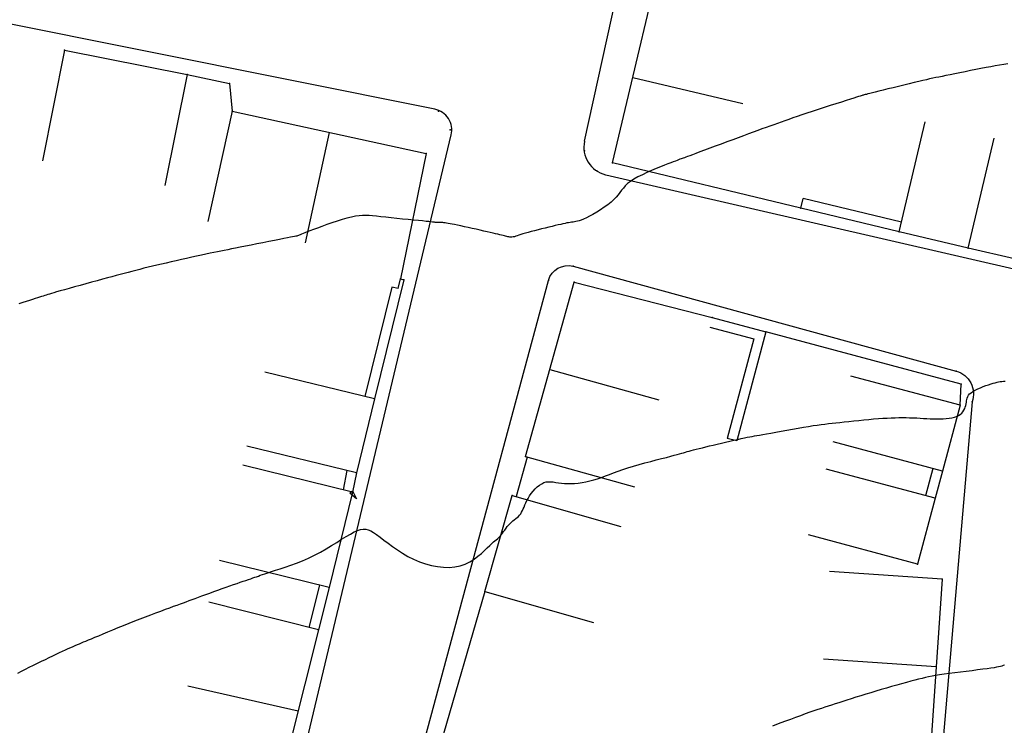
# Model space of a CAD drawing. Header units: millimetres. Extents: x 196436 to 199900, y 8705373 to 8708636.
# Tile 69 of 241: x 197823 to 197892, y 8706442 to 8706491. Entities that reach past the tile are written whole.
import ezdxf

# ---------------------------------------------------------------- set-up
doc = ezdxf.new("R2010")
doc.units = ezdxf.units.MM
doc.header["$LTSCALE"] = 5
for name, color, linetype in [('$CURVAS1', 30, 'Continuous'), ('$CURVAS2', 40, 'Continuous'), ('CASA', 6, 'Continuous'), ('CERCA', 3, 'CERCA_LINE'), ('MEIO-FIO', 7, 'Continuous'), ('MURO', 9, 'Continuous')]:
    doc.layers.add(name, color=color, linetype=linetype)
doc.linetypes.add('CERCA_LINE', pattern='A,0.5,-0.2,["X",Standard,S=0.1,R=0,X=-0.1,Y=-0.05],-0.25', length=0.95)

# ---------------------------------------------------------------- blocks, each defined once
blk = doc.blocks.new('C')
at = {"layer": 'CASA'}
blk.add_lwpolyline([(0, 0), (0, 8)], dxfattribs=at)

msp = doc.modelspace()

# ---------------------------------------------------------------- linework, layer by layer
at = {"layer": '$CURVAS1'}
for points in [[(197822.39, 8706445.197, 705), (197822.65, 8706445.334, 705), (197822.921, 8706445.473, 705), (197823.2, 8706445.615, 705), (197823.485, 8706445.758, 705), (197823.771, 8706445.899, 705), (197824.056, 8706446.039, 705), (197824.336, 8706446.174, 705), (197824.608, 8706446.305, 705), (197824.867, 8706446.428, 705), (197825.112, 8706446.545, 705), (197825.342, 8706446.653, 705), (197825.558, 8706446.755, 705), (197825.761, 8706446.849, 705), (197825.951, 8706446.936, 705), (197826.13, 8706447.017, 705), (197826.296, 8706447.092, 705), (197826.453, 8706447.161, 705), (197826.6, 8706447.224, 705), (197826.743, 8706447.285, 705), (197826.888, 8706447.346, 705), (197827.041, 8706447.409, 705), (197827.206, 8706447.477, 705), (197827.392, 8706447.553, 705), (197827.602, 8706447.639, 705), (197827.843, 8706447.739, 705), (197828.119, 8706447.854, 705), (197828.427, 8706447.983, 705), (197828.762, 8706448.122, 705), (197829.118, 8706448.27, 705), (197829.491, 8706448.424, 705), (197829.876, 8706448.581, 705), (197830.267, 8706448.739, 705), (197830.659, 8706448.896, 705), (197831.048, 8706449.048, 705), (197831.43, 8706449.196, 705), (197831.803, 8706449.337, 705), (197832.163, 8706449.472, 705), (197832.506, 8706449.6, 705), (197832.831, 8706449.72, 705), (197833.134, 8706449.831, 705), (197833.412, 8706449.933, 705), (197833.663, 8706450.024, 705), (197833.892, 8706450.108, 705), (197834.106, 8706450.185, 705), (197834.311, 8706450.26, 705), (197834.513, 8706450.333, 705), (197834.718, 8706450.408, 705), (197834.934, 8706450.487, 705), (197835.165, 8706450.571, 705), (197835.418, 8706450.664, 705), (197835.687, 8706450.763, 705), (197835.97, 8706450.866, 705), (197836.261, 8706450.972, 705), (197836.554, 8706451.078, 705), (197836.846, 8706451.183, 705), (197837.131, 8706451.285, 705), (197837.404, 8706451.382, 705), (197837.661, 8706451.472, 705), (197837.902, 8706451.556, 705), (197838.127, 8706451.633, 705), (197838.336, 8706451.704, 705), (197838.529, 8706451.769, 705), (197838.707, 8706451.83, 705), (197838.87, 8706451.886, 705), (197839.019, 8706451.937, 705), (197839.154, 8706451.985, 705), (197839.282, 8706452.031, 705), (197839.411, 8706452.077, 705), (197839.548, 8706452.126, 705), (197839.702, 8706452.179, 705), (197839.879, 8706452.239, 705), (197840.087, 8706452.308, 705), (197840.334, 8706452.388, 705), (197840.626, 8706452.48, 705), (197840.957, 8706452.587, 705), (197841.32, 8706452.708, 705), (197841.71, 8706452.843, 705), (197842.118, 8706452.994, 705), (197842.538, 8706453.162, 705), (197842.963, 8706453.346, 705), (197843.386, 8706453.547, 705), (197843.8, 8706453.765, 705), (197844.202, 8706453.994, 705), (197844.59, 8706454.227, 705), (197844.959, 8706454.456, 705), (197845.307, 8706454.674, 705), (197845.631, 8706454.875, 705), (197845.927, 8706455.051, 705), (197846.193, 8706455.195, 705), (197846.428, 8706455.3, 705), (197846.636, 8706455.368, 705), (197846.827, 8706455.397, 705), (197847.008, 8706455.39, 705), (197847.186, 8706455.346, 705), (197847.369, 8706455.267, 705), (197847.566, 8706455.153, 705), (197847.783, 8706455.006, 705), (197848.027, 8706454.826, 705), (197848.297, 8706454.62, 705), (197848.593, 8706454.396, 705), (197848.913, 8706454.161, 705), (197849.255, 8706453.923, 705), (197849.617, 8706453.69, 705), (197849.998, 8706453.468, 705), (197850.396, 8706453.265, 705), (197850.809, 8706453.088, 705), (197851.232, 8706452.94, 705), (197851.661, 8706452.824, 705), (197852.089, 8706452.742, 705), (197852.512, 8706452.697, 705), (197852.925, 8706452.69, 705), (197853.323, 8706452.725, 705), (197853.699, 8706452.804, 705), (197854.05, 8706452.926, 705), (197854.376, 8706453.085, 705), (197854.675, 8706453.27, 705), (197854.949, 8706453.472, 705), (197855.197, 8706453.68, 705), (197855.419, 8706453.884, 705), (197855.615, 8706454.075, 705), (197855.785, 8706454.242, 705), (197855.931, 8706454.379, 705), (197856.054, 8706454.488, 705), (197856.159, 8706454.576, 705), (197856.249, 8706454.649, 705), (197856.329, 8706454.713, 705), (197856.401, 8706454.775, 705), (197856.47, 8706454.84, 705), (197856.539, 8706454.915, 705), (197856.612, 8706455.005, 705), (197856.688, 8706455.106, 705), (197856.768, 8706455.217, 705), (197856.852, 8706455.334, 705), (197856.939, 8706455.453, 705), (197857.03, 8706455.571, 705), (197857.124, 8706455.685, 705), (197857.222, 8706455.792, 705), (197857.323, 8706455.888, 705), (197857.425, 8706455.976, 705), (197857.528, 8706456.059, 705), (197857.628, 8706456.138, 705), (197857.725, 8706456.218, 705), (197857.817, 8706456.3, 705), (197857.902, 8706456.387, 705), (197857.978, 8706456.482, 705), (197858.044, 8706456.588, 705), (197858.103, 8706456.703, 705), (197858.158, 8706456.828, 705), (197858.213, 8706456.962, 705), (197858.272, 8706457.105, 705), (197858.337, 8706457.255, 705), (197858.412, 8706457.412, 705), (197858.5, 8706457.575, 705), (197858.605, 8706457.744, 705), (197858.724, 8706457.914, 705), (197858.856, 8706458.08, 705), (197858.999, 8706458.238, 705), (197859.149, 8706458.382, 705), (197859.305, 8706458.509, 705), (197859.465, 8706458.613, 705), (197859.626, 8706458.689, 705), (197859.788, 8706458.735, 705), (197859.95, 8706458.754, 705), (197860.116, 8706458.752, 705), (197860.287, 8706458.735, 705), (197860.466, 8706458.708, 705), (197860.655, 8706458.677, 705), (197860.855, 8706458.647, 705), (197861.069, 8706458.625, 705), (197861.298, 8706458.615, 705), (197861.54, 8706458.617, 705), (197861.794, 8706458.632, 705), (197862.056, 8706458.659, 705), (197862.325, 8706458.698, 705), (197862.598, 8706458.749, 705), (197862.872, 8706458.811, 705), (197863.147, 8706458.884, 705), (197863.419, 8706458.967, 705), (197863.692, 8706459.06, 705), (197863.97, 8706459.161, 705), (197864.256, 8706459.269, 705), (197864.556, 8706459.381, 705), (197864.871, 8706459.498, 705), (197865.207, 8706459.616, 705), (197865.567, 8706459.735, 705), (197865.953, 8706459.854, 705), (197866.357, 8706459.97, 705), (197866.768, 8706460.084, 705), (197867.178, 8706460.192, 705), (197867.575, 8706460.295, 705), (197867.951, 8706460.39, 705), (197868.294, 8706460.477, 705), (197868.595, 8706460.553, 705), (197868.847, 8706460.62, 705), (197869.055, 8706460.676, 705), (197869.229, 8706460.725, 705), (197869.378, 8706460.769, 705), (197869.51, 8706460.808, 705), (197869.634, 8706460.845, 705), (197869.76, 8706460.882, 705), (197869.895, 8706460.92, 705), (197870.048, 8706460.962, 705), (197870.22, 8706461.007, 705), (197870.409, 8706461.055, 705), (197870.616, 8706461.106, 705), (197870.84, 8706461.161, 705), (197871.08, 8706461.219, 705), (197871.336, 8706461.281, 705), (197871.607, 8706461.346, 705), (197871.892, 8706461.414, 705), (197872.186, 8706461.484, 705), (197872.484, 8706461.555, 705), (197872.779, 8706461.624, 705), (197873.066, 8706461.69, 705), (197873.338, 8706461.752, 705), (197873.591, 8706461.808, 705), (197873.818, 8706461.857, 705), (197874.016, 8706461.897, 705), (197874.193, 8706461.931, 705), (197874.359, 8706461.961, 705), (197874.524, 8706461.989, 705), (197874.698, 8706462.018, 705), (197874.892, 8706462.05, 705), (197875.115, 8706462.088, 705), (197875.378, 8706462.134, 705), (197875.688, 8706462.189, 705), (197876.038, 8706462.253, 705), (197876.415, 8706462.323, 705), (197876.811, 8706462.395, 705), (197877.213, 8706462.469, 705), (197877.611, 8706462.54, 705), (197877.995, 8706462.608, 705), (197878.353, 8706462.668, 705), (197878.677, 8706462.72, 705), (197878.974, 8706462.764, 705), (197879.249, 8706462.803, 705), (197879.51, 8706462.836, 705), (197879.767, 8706462.866, 705), (197880.025, 8706462.895, 705), (197880.292, 8706462.924, 705), (197880.577, 8706462.954, 705), (197880.885, 8706462.987, 705), (197881.213, 8706463.021, 705), (197881.555, 8706463.057, 705), (197881.906, 8706463.093, 705), (197882.26, 8706463.128, 705), (197882.613, 8706463.162, 705), (197882.96, 8706463.193, 705), (197883.293, 8706463.22, 705), (197883.611, 8706463.243, 705), (197883.913, 8706463.261, 705), (197884.201, 8706463.275, 705), (197884.478, 8706463.285, 705), (197884.745, 8706463.291, 705), (197885.004, 8706463.293, 705), (197885.259, 8706463.291, 705), (197885.509, 8706463.285, 705), (197885.758, 8706463.276, 705), (197886.005, 8706463.264, 705), (197886.251, 8706463.251, 705), (197886.494, 8706463.237, 705), (197886.734, 8706463.225, 705), (197886.971, 8706463.213, 705), (197887.206, 8706463.205, 705), (197887.437, 8706463.201, 705), (197887.664, 8706463.201, 705), (197887.886, 8706463.208, 705), (197888.099, 8706463.221, 705), (197888.303, 8706463.243, 705), (197888.494, 8706463.275, 705), (197888.671, 8706463.316, 705), (197888.831, 8706463.369, 705), (197888.972, 8706463.435, 705), (197889.094, 8706463.514, 705), (197889.196, 8706463.605, 705), (197889.281, 8706463.705, 705), (197889.35, 8706463.811, 705), (197889.405, 8706463.923, 705), (197889.448, 8706464.037, 705), (197889.481, 8706464.151, 705), (197889.505, 8706464.264, 705), (197889.522, 8706464.373, 705), (197889.537, 8706464.478, 705), (197889.555, 8706464.579, 705), (197889.58, 8706464.678, 705), (197889.618, 8706464.775, 705), (197889.673, 8706464.869, 705), (197889.75, 8706464.962, 705), (197889.854, 8706465.054, 705), (197889.988, 8706465.145, 705), (197890.148, 8706465.234, 705), (197890.326, 8706465.321, 705), (197890.516, 8706465.403, 705), (197890.712, 8706465.481, 705), (197890.907, 8706465.553, 705), (197891.096, 8706465.618, 705), (197891.27, 8706465.674, 705), (197891.426, 8706465.722, 705), (197891.565, 8706465.761, 705), (197891.691, 8706465.793, 705), (197891.808, 8706465.818, 705), (197891.92, 8706465.837, 705), (197892.029, 8706465.85, 705), (197892.141, 8706465.859, 705), (197892.258, 8706465.864, 705)], [(197846.095, 8706458.067, 705), (197846.353, 8706457.531, 705), (197845.878, 8706457.943, 705), (197846.055, 8706458.088, 705), (197846.095, 8706458.067, 705)]]:
    msp.add_polyline3d(points, dxfattribs=at)
at = {"layer": '$CURVAS2'}
for points in [[(197892.448, 8706488.334, 704), (197892.163, 8706488.287, 704), (197891.87, 8706488.237, 704), (197891.567, 8706488.184, 704), (197891.249, 8706488.127, 704), (197890.913, 8706488.064, 704), (197890.557, 8706487.997, 704), (197890.187, 8706487.925, 704), (197889.811, 8706487.85, 704), (197889.434, 8706487.775, 704), (197889.065, 8706487.701, 704), (197888.712, 8706487.629, 704), (197888.381, 8706487.562, 704), (197888.08, 8706487.501, 704), (197887.814, 8706487.447, 704), (197887.575, 8706487.399, 704), (197887.353, 8706487.353, 704), (197887.139, 8706487.308, 704), (197886.921, 8706487.261, 704), (197886.691, 8706487.21, 704), (197886.439, 8706487.152, 704), (197886.153, 8706487.085, 704), (197885.829, 8706487.008, 704), (197885.473, 8706486.922, 704), (197885.098, 8706486.83, 704), (197884.714, 8706486.736, 704), (197884.334, 8706486.642, 704), (197883.969, 8706486.551, 704), (197883.631, 8706486.467, 704), (197883.33, 8706486.392, 704), (197883.076, 8706486.329, 704), (197882.867, 8706486.277, 704), (197882.696, 8706486.235, 704), (197882.559, 8706486.2, 704), (197882.45, 8706486.173, 704), (197882.365, 8706486.152, 704), (197882.296, 8706486.134, 704), (197882.24, 8706486.119, 704), (197882.191, 8706486.106, 704), (197882.14, 8706486.091, 704), (197882.078, 8706486.073, 704), (197881.998, 8706486.048, 704), (197881.891, 8706486.014, 704), (197881.748, 8706485.969, 704), (197881.561, 8706485.909, 704), (197881.321, 8706485.832, 704), (197881.023, 8706485.737, 704), (197880.676, 8706485.626, 704), (197880.292, 8706485.502, 704), (197879.882, 8706485.371, 704), (197879.459, 8706485.234, 704), (197879.034, 8706485.097, 704), (197878.62, 8706484.962, 704), (197878.229, 8706484.833, 704), (197877.87, 8706484.714, 704), (197877.54, 8706484.604, 704), (197877.234, 8706484.5, 704), (197876.948, 8706484.401, 704), (197876.675, 8706484.306, 704), (197876.411, 8706484.213, 704), (197876.151, 8706484.12, 704), (197875.889, 8706484.026, 704), (197875.621, 8706483.929, 704), (197875.344, 8706483.827, 704), (197875.055, 8706483.722, 704), (197874.754, 8706483.611, 704), (197874.438, 8706483.494, 704), (197874.104, 8706483.371, 704), (197873.752, 8706483.24, 704), (197873.377, 8706483.101, 704), (197872.982, 8706482.955, 704), (197872.572, 8706482.803, 704), (197872.159, 8706482.649, 704), (197871.751, 8706482.498, 704), (197871.359, 8706482.352, 704), (197870.991, 8706482.215, 704), (197870.658, 8706482.092, 704), (197870.369, 8706481.985, 704), (197870.131, 8706481.897, 704), (197869.94, 8706481.826, 704), (197869.787, 8706481.769, 704), (197869.665, 8706481.724, 704), (197869.566, 8706481.688, 704), (197869.483, 8706481.658, 704), (197869.408, 8706481.631, 704), (197869.333, 8706481.603, 704), (197869.252, 8706481.574, 704), (197869.159, 8706481.54, 704), (197869.052, 8706481.5, 704), (197868.925, 8706481.452, 704), (197868.776, 8706481.395, 704), (197868.599, 8706481.327, 704), (197868.392, 8706481.246, 704), (197868.15, 8706481.15, 704), (197867.872, 8706481.039, 704), (197867.565, 8706480.914, 704), (197867.242, 8706480.778, 704), (197866.913, 8706480.633, 704), (197866.588, 8706480.48, 704), (197866.279, 8706480.324, 704), (197865.996, 8706480.165, 704), (197865.75, 8706480.007, 704), (197865.549, 8706479.851, 704), (197865.384, 8706479.696, 704), (197865.246, 8706479.541, 704), (197865.124, 8706479.385, 704), (197865.006, 8706479.227, 704), (197864.883, 8706479.064, 704), (197864.743, 8706478.897, 704), (197864.575, 8706478.724, 704), (197864.373, 8706478.543, 704), (197864.141, 8706478.36, 704), (197863.889, 8706478.177, 704), (197863.625, 8706478, 704), (197863.357, 8706477.832, 704), (197863.096, 8706477.677, 704), (197862.849, 8706477.54, 704), (197862.626, 8706477.425, 704), (197862.432, 8706477.335, 704), (197862.266, 8706477.268, 704), (197862.123, 8706477.219, 704), (197861.998, 8706477.185, 704), (197861.886, 8706477.162, 704), (197861.784, 8706477.147, 704), (197861.685, 8706477.136, 704), (197861.586, 8706477.124, 704), (197861.482, 8706477.109, 704), (197861.371, 8706477.089, 704), (197861.25, 8706477.066, 704), (197861.117, 8706477.038, 704), (197860.971, 8706477.006, 704), (197860.808, 8706476.969, 704), (197860.628, 8706476.926, 704), (197860.427, 8706476.879, 704), (197860.205, 8706476.827, 704), (197859.966, 8706476.77, 704), (197859.716, 8706476.711, 704), (197859.461, 8706476.649, 704), (197859.207, 8706476.586, 704), (197858.959, 8706476.522, 704), (197858.724, 8706476.46, 704), (197858.507, 8706476.4, 704), (197858.313, 8706476.343, 704), (197858.14, 8706476.289, 704), (197857.987, 8706476.24, 704), (197857.852, 8706476.195, 704), (197857.732, 8706476.156, 704), (197857.625, 8706476.124, 704), (197857.53, 8706476.098, 704), (197857.443, 8706476.079, 704), (197857.363, 8706476.069, 704), (197857.288, 8706476.065, 704), (197857.216, 8706476.068, 704), (197857.144, 8706476.077, 704), (197857.071, 8706476.09, 704), (197856.995, 8706476.108, 704), (197856.913, 8706476.128, 704), (197856.825, 8706476.151, 704), (197856.727, 8706476.176, 704), (197856.618, 8706476.203, 704), (197856.495, 8706476.233, 704), (197856.357, 8706476.266, 704), (197856.201, 8706476.303, 704), (197856.026, 8706476.343, 704), (197855.829, 8706476.389, 704), (197855.608, 8706476.44, 704), (197855.363, 8706476.496, 704), (197855.099, 8706476.556, 704), (197854.823, 8706476.619, 704), (197854.542, 8706476.682, 704), (197854.263, 8706476.745, 704), (197853.993, 8706476.804, 704), (197853.739, 8706476.86, 704), (197853.508, 8706476.91, 704), (197853.305, 8706476.952, 704), (197853.129, 8706476.988, 704), (197852.977, 8706477.017, 704), (197852.845, 8706477.04, 704), (197852.731, 8706477.059, 704), (197852.631, 8706477.073, 704), (197852.543, 8706477.084, 704), (197852.462, 8706477.091, 704), (197852.387, 8706477.097, 704), (197852.317, 8706477.1, 704), (197852.251, 8706477.102, 704), (197852.19, 8706477.103, 704), (197852.132, 8706477.104, 704), (197852.078, 8706477.104, 704), (197852.027, 8706477.105, 704), (197851.979, 8706477.107, 704), (197851.933, 8706477.11, 704), (197851.882, 8706477.115, 704), (197851.818, 8706477.122, 704), (197851.734, 8706477.132, 704), (197851.622, 8706477.145, 704), (197851.474, 8706477.162, 704), (197851.282, 8706477.183, 704), (197851.039, 8706477.208, 704), (197850.74, 8706477.238, 704), (197850.395, 8706477.272, 704), (197850.018, 8706477.309, 704), (197849.619, 8706477.348, 704), (197849.214, 8706477.388, 704), (197848.814, 8706477.429, 704), (197848.433, 8706477.468, 704), (197848.083, 8706477.506, 704), (197847.773, 8706477.541, 704), (197847.498, 8706477.571, 704), (197847.247, 8706477.592, 704), (197847.009, 8706477.603, 704), (197846.776, 8706477.601, 704), (197846.536, 8706477.583, 704), (197846.279, 8706477.547, 704), (197845.996, 8706477.489, 704), (197845.68, 8706477.41, 704), (197845.337, 8706477.311, 704), (197844.978, 8706477.199, 704), (197844.613, 8706477.078, 704), (197844.253, 8706476.953, 704), (197843.908, 8706476.829, 704), (197843.589, 8706476.71, 704), (197843.305, 8706476.603, 704), (197843.065, 8706476.51, 704), (197842.867, 8706476.431, 704), (197842.704, 8706476.366, 704), (197842.571, 8706476.311, 704), (197842.464, 8706476.267, 704), (197842.378, 8706476.231, 704), (197842.306, 8706476.202, 704), (197842.244, 8706476.178, 704), (197842.186, 8706476.159, 704), (197842.125, 8706476.142, 704), (197842.052, 8706476.125, 704), (197841.959, 8706476.105, 704), (197841.837, 8706476.081, 704), (197841.679, 8706476.051, 704), (197841.477, 8706476.013, 704), (197841.222, 8706475.963, 704), (197840.909, 8706475.902, 704), (197840.548, 8706475.83, 704), (197840.153, 8706475.752, 704), (197839.737, 8706475.669, 704), (197839.313, 8706475.584, 704), (197838.894, 8706475.5, 704), (197838.494, 8706475.421, 704), (197838.126, 8706475.348, 704), (197837.799, 8706475.283, 704), (197837.508, 8706475.226, 704), (197837.243, 8706475.174, 704), (197836.996, 8706475.125, 704), (197836.757, 8706475.078, 704), (197836.517, 8706475.029, 704), (197836.267, 8706474.978, 704), (197835.998, 8706474.922, 704), (197835.702, 8706474.859, 704), (197835.382, 8706474.79, 704), (197835.044, 8706474.716, 704), (197834.691, 8706474.639, 704), (197834.33, 8706474.559, 704), (197833.965, 8706474.477, 704), (197833.6, 8706474.395, 704), (197833.242, 8706474.314, 704), (197832.893, 8706474.234, 704), (197832.555, 8706474.156, 704), (197832.227, 8706474.079, 704), (197831.909, 8706474.004, 704), (197831.601, 8706473.929, 704), (197831.302, 8706473.857, 704), (197831.012, 8706473.785, 704), (197830.73, 8706473.714, 704), (197830.457, 8706473.644, 704), (197830.187, 8706473.573, 704), (197829.916, 8706473.501, 704), (197829.639, 8706473.426, 704), (197829.351, 8706473.348, 704), (197829.047, 8706473.265, 704), (197828.723, 8706473.176, 704), (197828.374, 8706473.08, 704), (197827.997, 8706472.976, 704), (197827.6, 8706472.867, 704), (197827.194, 8706472.756, 704), (197826.788, 8706472.644, 704), (197826.394, 8706472.536, 704), (197826.022, 8706472.433, 704), (197825.681, 8706472.338, 704), (197825.383, 8706472.254, 704), (197825.134, 8706472.183, 704), (197824.93, 8706472.124, 704), (197824.762, 8706472.074, 704), (197824.623, 8706472.032, 704), (197824.503, 8706471.995, 704), (197824.396, 8706471.96, 704), (197824.292, 8706471.927, 704), (197824.184, 8706471.892, 704), (197824.065, 8706471.853, 704), (197823.931, 8706471.81, 704), (197823.781, 8706471.763, 704), (197823.613, 8706471.71, 704), (197823.426, 8706471.65, 704), (197823.218, 8706471.584, 704), (197822.986, 8706471.51, 704), (197822.73, 8706471.428, 704), (197822.449, 8706471.338, 704)], [(197892.228, 8706445.778, 706), (197892.132, 8706445.74, 706), (197892.035, 8706445.706, 706), (197891.928, 8706445.674, 706), (197891.806, 8706445.644, 706), (197891.659, 8706445.615, 706), (197891.48, 8706445.584, 706), (197891.261, 8706445.55, 706), (197890.995, 8706445.513, 706), (197890.677, 8706445.472, 706), (197890.317, 8706445.426, 706), (197889.926, 8706445.377, 706), (197889.517, 8706445.326, 706), (197889.102, 8706445.274, 706), (197888.695, 8706445.221, 706), (197888.306, 8706445.17, 706), (197887.948, 8706445.121, 706), (197887.631, 8706445.074, 706), (197887.349, 8706445.028, 706), (197887.092, 8706444.982, 706), (197886.852, 8706444.935, 706), (197886.62, 8706444.885, 706), (197886.386, 8706444.83, 706), (197886.142, 8706444.769, 706), (197885.879, 8706444.701, 706), (197885.589, 8706444.624, 706), (197885.275, 8706444.54, 706), (197884.942, 8706444.448, 706), (197884.592, 8706444.351, 706), (197884.231, 8706444.25, 706), (197883.863, 8706444.144, 706), (197883.491, 8706444.036, 706), (197883.12, 8706443.927, 706), (197882.754, 8706443.816, 706), (197882.395, 8706443.706, 706), (197882.045, 8706443.598, 706), (197881.706, 8706443.491, 706), (197881.378, 8706443.388, 706), (197881.066, 8706443.288, 706), (197880.769, 8706443.194, 706), (197880.49, 8706443.105, 706), (197880.229, 8706443.022, 706), (197879.982, 8706442.944, 706), (197879.743, 8706442.867, 706), (197879.504, 8706442.79, 706), (197879.262, 8706442.71, 706), (197879.008, 8706442.625, 706), (197878.737, 8706442.532, 706), (197878.444, 8706442.429, 706), (197878.123, 8706442.314, 706), (197877.782, 8706442.191, 706), (197877.43, 8706442.062, 706), (197877.074, 8706441.931, 706), (197876.724, 8706441.801, 706), (197876.387, 8706441.676, 706), (197876.074, 8706441.56, 706), (197875.791, 8706441.456, 706)]]:
    msp.add_polyline3d(points, dxfattribs=at)
at = {"layer": 'CASA'}
for points in [[(197864.487, 8706481.33), (197868.738, 8706499.337)], [(197825.701, 8706489.308), (197824.128, 8706481.464)], [(197825.701, 8706489.308), (197834.363, 8706487.57)], [(197834.363, 8706487.57), (197832.791, 8706479.727)], [(197834.363, 8706487.57), (197837.357, 8706486.943)], [(197837.357, 8706486.943), (197837.553, 8706484.977)], [(197837.553, 8706484.977), (197835.846, 8706477.161)], [(197837.553, 8706484.977), (197851.29, 8706481.976)], [(197884.763, 8706476.44), (197886.606, 8706484.225)], [(197844.422, 8706483.477), (197842.715, 8706475.661)], [(197889.64, 8706475.286), (197891.482, 8706483.071)], [(197851.29, 8706481.976), (197849.464, 8706473.11)], [(197877.809, 8706478.119), (197864.487, 8706481.33)], [(197889.64, 8706475.286), (197884.763, 8706476.44)], [(197892.933, 8706474.534), (197889.64, 8706475.286)], [(197858.329, 8706460.542), (197861.767, 8706472.867)], [(197861.767, 8706472.867), (197871.536, 8706470.379)], [(197847.631, 8706464.608), (197839.858, 8706466.499)], [(197860.048, 8706466.705), (197867.754, 8706464.555)], [(197889.075, 8706464.159), (197881.346, 8706466.223)], [(197847.631, 8706464.608), (197846.357, 8706459.37)], [(197889.075, 8706464.159), (197887.833, 8706459.509)], [(197846.357, 8706459.37), (197838.584, 8706461.261)], [(197887.833, 8706459.509), (197880.104, 8706461.573)], [(197857.675, 8706457.718), (197858.453, 8706460.507)], [(197858.329, 8706460.542), (197866.035, 8706458.392)], [(197846.086, 8706458.023), (197838.316, 8706459.927)], [(197887.317, 8706457.576), (197879.588, 8706459.641)], [(197846.086, 8706458.023), (197844.43, 8706451.267)], [(197855.435, 8706450.975), (197857.377, 8706457.779)], [(197857.377, 8706457.779), (197865.07, 8706455.584)], [(197887.317, 8706457.576), (197886.075, 8706452.926)], [(197886.075, 8706452.926), (197878.345, 8706454.99)], [(197844.43, 8706451.267), (197836.66, 8706453.171)], [(197887.819, 8706451.846), (197879.838, 8706452.392)], [(197887.819, 8706451.846), (197886.971, 8706439.442)], [(197855.435, 8706450.975), (197863.127, 8706448.779)], [(197843.667, 8706448.268), (197835.909, 8706450.219)], [(197843.667, 8706448.268), (197840.767, 8706436.734)], [(197887.395, 8706445.644), (197879.413, 8706446.19)], [(197842.217, 8706442.501), (197834.415, 8706444.27)]]:
    msp.add_lwpolyline(points, dxfattribs=at)
for p in [(197825.701, 8706489.308, 703.365), (197834.364, 8706487.571, 703.633), (197837.358, 8706486.943, 703.64), (197837.554, 8706484.977, 703.664), (197851.291, 8706481.977, 703.723), (197864.488, 8706481.33, 703.918), (197889.64, 8706475.286, 704.75), (197849.464, 8706473.11, 704.277), (197861.768, 8706472.868, 704.447), (197871.536, 8706470.379, 704.642), (197847.631, 8706464.608, 704.316), (197889.075, 8706464.159, 704.945), (197858.329, 8706460.542, 704.967), (197846.357, 8706459.37, 704.78), (197846.087, 8706458.023, 705.007), (197857.377, 8706457.78, 704.959), (197857.675, 8706457.718, 704.99), (197886.075, 8706452.926, 705.556), (197844.43, 8706451.267, 705.09), (197887.819, 8706451.846, 705.613), (197855.435, 8706450.975, 705.04), (197843.668, 8706448.268, 705.158)]:
    msp.add_point(p, dxfattribs=at)
at = {"layer": 'CERCA'}
for points in [[(197889.075, 8706464.159), (197889.143, 8706465.652), (197875.328, 8706469.37)], [(197855.435, 8706450.975), (197852.299, 8706440.174)]]:
    msp.add_lwpolyline(points, dxfattribs=at)
for p in [(197875.328, 8706469.37, 704.661), (197889.143, 8706465.652, 704.966)]:
    msp.add_point(p, dxfattribs=at)
at = {"layer": 'MEIO-FIO'}
for p, q in [((197862.495, 8706482.857), (197898.477, 8706645.917)), ((197851.898, 8706485.115), (197817.774, 8706491.953)), ((197811.19, 8706307.543), (197853.058, 8706483.295)), ((197863.993, 8706480.48), (197900.123, 8706472.152))]:
    msp.add_line(p, q, dxfattribs=at)
msp.add_lwpolyline([(197840.048, 8706399.246), (197859.95, 8706473, -0.413466), (197861.683, 8706474), (197888.802, 8706466.581, -0.438579), (197889.925, 8706464.411), (197883.837, 8706393.669, -0.444874), (197882.635, 8706392.76), (197840.908, 8706397.623, -0.525542), (197840.048, 8706399.246, 5.107457)], format="xyb", dxfattribs=at)
for centre, radius, start, end in [((197851.6, 8706483.645), 1.5, 346.49021, 78.54384), ((197864.448, 8706482.428), 2, 167.60547, 256.83963)]:
    msp.add_arc(centre, radius, start, end, dxfattribs=at)
for p in [(197852.166, 8706484.984, 703.604), (197852.996, 8706483.657, 703.639), (197862.494, 8706482.184, 703.772), (197863.365, 8706480.747, 703.829), (197861.683, 8706474, 704.135), (197859.95, 8706473, 704.094), (197888.803, 8706466.581, 704.838), (197889.925, 8706464.411, 705.038)]:
    msp.add_point(p, dxfattribs=at)
at = {"layer": 'MURO'}
for p, q in [((197884.927, 8706477.121), (197877.973, 8706478.8)), ((197884.763, 8706476.44), (197877.809, 8706478.119)), ((197849.703, 8706473.054), (197847.631, 8706464.608)), ((197849.464, 8706473.11), (197849.703, 8706473.054)), ((197848.854, 8706472.533), (197846.951, 8706464.774)), ((197849.305, 8706472.428), (197848.854, 8706472.533)), ((197871.536, 8706470.379), (197875.328, 8706469.37)), ((197871.356, 8706469.703), (197874.471, 8706468.873)), ((197875.328, 8706469.37), (197873.27, 8706461.639)), ((197874.471, 8706468.873), (197872.593, 8706461.819)), ((197845.676, 8706459.536), (197845.406, 8706458.189)), ((197887.156, 8706459.689), (197886.64, 8706457.757)), ((197846.357, 8706459.37), (197846.086, 8706458.023)), ((197887.833, 8706459.509), (197887.317, 8706457.576)), ((197843.75, 8706451.433), (197842.989, 8706448.441)), ((197844.43, 8706451.267), (197843.667, 8706448.268))]:
    msp.add_line(p, q, dxfattribs=at)
for points in [[(197877.809, 8706478.119), (197877.973, 8706478.8)], [(197849.305, 8706472.428), (197849.464, 8706473.11)], [(197873.27, 8706461.639), (197872.593, 8706461.819)]]:
    msp.add_lwpolyline(points, dxfattribs=at)
for p in [(197877.809, 8706478.119, 704.371), (197884.763, 8706476.44, 704.573), (197849.703, 8706473.054, 704.235)]:
    msp.add_point(p, dxfattribs=at)

# ---------------------------------------------------------------- block references
at = {"layer": 'CASA', "rotation": 76.7171342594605}
msp.add_blockref('C', (197873.69, 8706485.494), dxfattribs=at)

doc.saveas('drawing.dxf')
